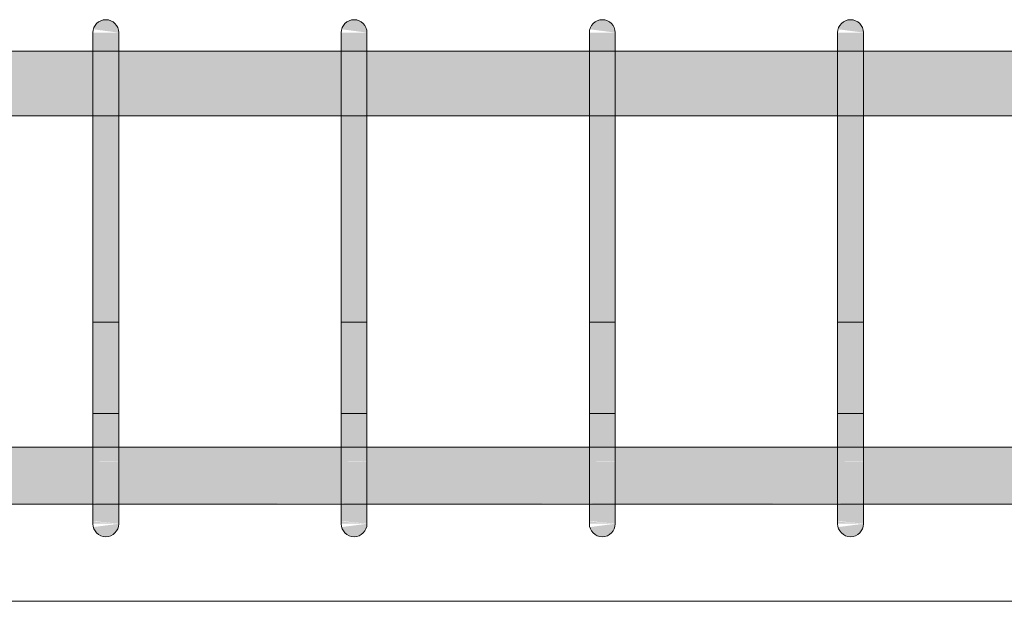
# Model space of a CAD drawing. Header units: millimetres. Extents: x 4307 to 42792, y 1610 to 10025.
# Tile 71 of 256: x 14027 to 14407, y 5620 to 5845. Entities that reach past the tile are written whole.
import ezdxf

# ---------------------------------------------------------------- set-up
doc = ezdxf.new("R2010")
doc.units = ezdxf.units.MM
doc.layers.add('S-BEAM', color=12, linetype='Continuous', lineweight=9)
doc.layers.add('S-RBAR', color=171, linetype='Continuous', lineweight=5)

msp = doc.modelspace()

# ---------------------------------------------------------------- hatches: boundary and pattern name
at = {"layer": 'S-RBAR'}
for points in [[(14064.92, 5840), (14064.75, 5841.29), (14064.25, 5842.5), (14063.46, 5843.54), (14062.42, 5844.33), (14061.22, 5844.83), (14059.92, 5845), (14058.63, 5844.83), (14057.42, 5844.33), (14056.39, 5843.54), (14055.59, 5842.5), (14055.09, 5841.29), (14064.75, 5840.02)], [(14160.94, 5840), (14160.77, 5841.29), (14160.27, 5842.5), (14159.47, 5843.54), (14158.44, 5844.33), (14157.23, 5844.83), (14155.94, 5845), (14154.64, 5844.83), (14153.44, 5844.33), (14152.4, 5843.54), (14151.61, 5842.5), (14151.11, 5841.29), (14160.77, 5840.02)], [(14256.95, 5840), (14256.78, 5841.29), (14256.28, 5842.5), (14255.49, 5843.54), (14254.45, 5844.33), (14253.25, 5844.83), (14251.95, 5845), (14250.66, 5844.83), (14249.45, 5844.33), (14248.42, 5843.54), (14247.62, 5842.5), (14247.12, 5841.29), (14256.78, 5840.02)], [(14352.97, 5840), (14352.8, 5841.29), (14352.3, 5842.5), (14351.5, 5843.54), (14350.47, 5844.33), (14349.26, 5844.83), (14347.97, 5845), (14346.67, 5844.83), (14345.47, 5844.33), (14344.43, 5843.54), (14343.64, 5842.5), (14343.14, 5841.29), (14352.8, 5840.02)], [(14064.92, 5815), (14064.92, 5840), (14054.92, 5840), (14054.92, 5815)], [(14160.94, 5815), (14160.94, 5840), (14150.94, 5840), (14150.94, 5815)], [(14256.95, 5815), (14256.95, 5840), (14246.95, 5840), (14246.95, 5815)], [(14352.97, 5815), (14352.97, 5840), (14342.97, 5840), (14342.97, 5815)], [(14064.92, 5675), (14064.92, 5815), (14054.92, 5815), (14054.92, 5675)], [(14160.94, 5675), (14160.94, 5815), (14150.94, 5815), (14150.94, 5675)], [(14256.95, 5675), (14256.95, 5815), (14246.95, 5815), (14246.95, 5675)], [(14352.97, 5675), (14352.97, 5815), (14342.97, 5815), (14342.97, 5675)], [(14059.92, 5645), (14061.22, 5645.17), (14062.42, 5645.67), (14063.46, 5646.46), (14064.25, 5647.5), (14064.75, 5648.71), (14064.75, 5649.98), (14055.09, 5648.71), (14055.59, 5647.5), (14056.39, 5646.46), (14057.42, 5645.67), (14058.63, 5645.17)], [(14155.94, 5645), (14157.23, 5645.17), (14158.44, 5645.67), (14159.47, 5646.46), (14160.27, 5647.5), (14160.77, 5648.71), (14160.77, 5649.98), (14151.11, 5648.71), (14151.61, 5647.5), (14152.4, 5646.46), (14153.44, 5645.67), (14154.64, 5645.17)], [(14251.95, 5645), (14253.25, 5645.17), (14254.45, 5645.67), (14255.49, 5646.46), (14256.28, 5647.5), (14256.78, 5648.71), (14256.78, 5649.98), (14247.12, 5648.71), (14247.62, 5647.5), (14248.42, 5646.46), (14249.45, 5645.67), (14250.66, 5645.17)], [(14347.97, 5645), (14349.26, 5645.17), (14350.47, 5645.67), (14351.5, 5646.46), (14352.3, 5647.5), (14352.8, 5648.71), (14352.8, 5649.98), (14343.14, 5648.71), (14343.64, 5647.5), (14344.43, 5646.46), (14345.47, 5645.67), (14346.67, 5645.17)]]:
    msp.add_hatch(color=7, dxfattribs=at).paths.add_polyline_path(points)
h = msp.add_hatch(color=7, dxfattribs=at)
h.paths.add_polyline_path([(17639.32, 5807.8), (17645, 5807.8), (17645, 5832.8), (17480.45, 5832.8), (17480.45, 5807.8), (17600.05, 5807.8)])
h.paths.add_polyline_path([(12385, 5807.8), (12548.61, 5807.8), (12548.61, 5832.8), (12385, 5832.8)])
h.paths.add_polyline_path([(14935, 5807.8), (14935, 5832.8), (14895, 5832.8), (14895, 5807.8), (14929.93, 5807.8)])
h.paths.add_polyline_path([(14995, 5807.8), (15035, 5807.8), (15035, 5832.8), (14995, 5832.8), (14995, 5815)])
h.paths.add_polyline_path([(17470.45, 5807.8), (17470.45, 5832.8), (17291.37, 5832.8), (17291.37, 5807.8), (17442.99, 5807.8)])
h.paths.add_polyline_path([(14945, 5807.8), (14985, 5807.8), (14985, 5832.8), (14945, 5832.8), (14945, 5815)])
h.paths.add_polyline_path([(12558.61, 5807.8), (12737.69, 5807.8), (12737.69, 5832.8), (12558.61, 5832.8), (12558.61, 5815)])
h.paths.add_polyline_path([(15045, 5807.8), (15085, 5807.8), (15085, 5832.8), (15045, 5832.8), (15045, 5815)])
h.paths.add_polyline_path([(14885, 5807.8), (14885, 5832.8), (14845, 5832.8), (14845, 5807.8), (14851.39, 5807.8)])
h.paths.add_polyline_path([(12747.69, 5807.8), (12926.77, 5807.8), (12926.77, 5832.8), (12747.69, 5832.8), (12747.69, 5815)])
h.paths.add_polyline_path([(14835, 5807.8), (14835, 5832.8), (14795, 5832.8), (14795, 5807.8), (14812.13, 5807.8)])
h.paths.add_polyline_path([(15095, 5807.8), (15135, 5807.8), (15135, 5832.8), (15095, 5832.8), (15095, 5815)])
h.paths.add_polyline_path([(17281.37, 5807.8), (17281.37, 5832.8), (17102.29, 5832.8), (17102.29, 5807.8), (17128.85, 5807.8)])
h.paths.add_polyline_path([(15145, 5807.8), (15185, 5807.8), (15185, 5832.8), (15145, 5832.8), (15145, 5815)])
h.paths.add_polyline_path([(17092.29, 5807.8), (17092.29, 5832.8), (16913.2, 5832.8), (16913.2, 5807.8), (17089.59, 5807.8)])
h.paths.add_polyline_path([(14785, 5807.8), (14785, 5832.8), (14745, 5832.8), (14745, 5807.8), (14772.86, 5807.8)])
h.paths.add_polyline_path([(15195, 5807.8), (15235, 5807.8), (15235, 5832.8), (15195, 5832.8), (15195, 5815)])
h.paths.add_polyline_path([(14735, 5807.8), (14735, 5832.8), (14695, 5832.8), (14695, 5807.8), (14733.59, 5807.8)])
h.paths.add_polyline_path([(12936.77, 5807.8), (13115.85, 5807.8), (13115.85, 5832.8), (12936.77, 5832.8), (12936.77, 5815)])
h.paths.add_polyline_path([(16903.2, 5807.8), (16903.2, 5832.8), (16743.2, 5832.8), (16743.2, 5807.8), (16893.25, 5807.8)])
h.paths.add_polyline_path([(15245, 5807.8), (15285, 5807.8), (15285, 5832.8), (15245, 5832.8), (15245, 5815)])
h.paths.add_polyline_path([(15295, 5807.8), (15335, 5807.8), (15335, 5832.8), (15295, 5832.8), (15295, 5815)])
h.paths.add_polyline_path([(14685, 5807.8), (14685, 5832.8), (14645, 5832.8), (14645, 5807.8), (14655.06, 5807.8)])
h.paths.add_polyline_path([(15345, 5807.8), (15385, 5807.8), (15385, 5832.8), (15345, 5832.8), (15345, 5815)])
h.paths.add_polyline_path([(13125.85, 5807.8), (13286.8, 5807.8), (13286.8, 5832.8), (13125.85, 5832.8), (13125.85, 5815)])
h.paths.add_polyline_path([(14635, 5807.8), (14635, 5832.8), (14545, 5832.8), (14545, 5807.8), (14615.8, 5807.8)])
h.paths.add_polyline_path([(13296.8, 5807.8), (13382.81, 5807.8), (13382.81, 5832.8), (13296.8, 5832.8), (13296.8, 5815)])
h.paths.add_polyline_path([(15395, 5807.8), (15485, 5807.8), (15485, 5832.8), (15395, 5832.8), (15395, 5815)])
h.paths.add_polyline_path([(16733.2, 5807.8), (16733.2, 5832.8), (16647.19, 5832.8), (16647.19, 5807.8), (16657.66, 5807.8)])
h.paths.add_polyline_path([(15495, 5807.8), (15581.02, 5807.8), (15581.02, 5832.8), (15495, 5832.8), (15495, 5815)])
h.paths.add_polyline_path([(16637.19, 5807.8), (16637.19, 5832.8), (16551.17, 5832.8), (16551.17, 5807.8), (16579.12, 5807.8)])
h.paths.add_polyline_path([(14535, 5807.8), (14535, 5832.8), (14448.98, 5832.8), (14448.98, 5807.8), (14458.73, 5807.8)])
h.paths.add_polyline_path([(13392.81, 5807.8), (13478.83, 5807.8), (13478.83, 5832.8), (13392.81, 5832.8), (13392.81, 5815)])
h.paths.add_polyline_path([(14438.98, 5807.8), (14438.98, 5832.8), (14352.97, 5832.8), (14352.97, 5807.8), (14380.2, 5807.8)])
h.paths.add_polyline_path([(15591.02, 5807.8), (15677.03, 5807.8), (15677.03, 5832.8), (15591.02, 5832.8), (15591.02, 5815)])
h.paths.add_polyline_path([(16541.17, 5807.8), (16541.17, 5832.8), (16455.16, 5832.8), (16455.16, 5807.8), (16500.59, 5807.8)])
h.paths.add_polyline_path([(14342.97, 5807.8), (14342.97, 5832.8), (14256.95, 5832.8), (14256.95, 5807.8), (14301.66, 5807.8)])
h.paths.add_polyline_path([(15687.03, 5807.8), (15773.05, 5807.8), (15773.05, 5832.8), (15687.03, 5832.8), (15687.03, 5815)])
h.paths.add_polyline_path([(13488.83, 5807.8), (13574.84, 5807.8), (13574.84, 5832.8), (13488.83, 5832.8), (13488.83, 5815)])
h.paths.add_polyline_path([(14246.95, 5807.8), (14246.95, 5832.8), (14160.94, 5832.8), (14160.94, 5807.8), (14223.13, 5807.8)])
h.paths.add_polyline_path([(15783.05, 5807.8), (15869.06, 5807.8), (15869.06, 5832.8), (15783.05, 5832.8), (15783.05, 5815)])
h.paths.add_polyline_path([(16445.16, 5807.8), (16445.16, 5832.8), (16359.14, 5832.8), (16359.14, 5807.8), (16422.06, 5807.8)])
h.paths.add_polyline_path([(14150.94, 5807.8), (14150.94, 5832.8), (14064.92, 5832.8), (14064.92, 5807.8), (14144.6, 5807.8)])
h.paths.add_polyline_path([(13584.84, 5807.8), (13670.86, 5807.8), (13670.86, 5832.8), (13584.84, 5832.8), (13584.84, 5815)])
h.paths.add_polyline_path([(15879.06, 5807.8), (15965.08, 5807.8), (15965.08, 5832.8), (15879.06, 5832.8), (15879.06, 5815)])
h.paths.add_polyline_path([(14054.92, 5807.8), (14054.92, 5832.8), (13968.91, 5832.8), (13968.91, 5807.8), (13987.53, 5807.8)])
h.paths.add_polyline_path([(16349.14, 5807.8), (16349.14, 5832.8), (16263.13, 5832.8), (16263.13, 5807.8), (16343.52, 5807.8)])
h.paths.add_polyline_path([(15975.08, 5807.8), (16061.09, 5807.8), (16061.09, 5832.8), (15975.08, 5832.8), (15975.08, 5815)])
h.paths.add_polyline_path([(13958.91, 5807.8), (13958.91, 5832.8), (13872.89, 5832.8), (13872.89, 5807.8), (13909, 5807.8)])
h.paths.add_polyline_path([(16071.09, 5807.8), (16157.11, 5807.8), (16157.11, 5832.8), (16071.09, 5832.8), (16071.09, 5815)])
h.paths.add_polyline_path([(13680.86, 5807.8), (13766.87, 5807.8), (13766.87, 5832.8), (13680.86, 5832.8), (13680.86, 5815)])
h.paths.add_polyline_path([(16253.13, 5807.8), (16253.13, 5832.8), (16167.11, 5832.8), (16167.11, 5807.8), (16186.46, 5807.8)])
h.paths.add_polyline_path([(13862.89, 5807.8), (13862.89, 5832.8), (13776.87, 5832.8), (13776.87, 5807.8), (13830.46, 5807.8)])
h = msp.add_hatch(color=7, dxfattribs=at)
h.paths.add_polyline_path([(12548.61, 5657.64), (12548.61, 5679.64), (12369.53, 5679.64), (12369.53, 5657.64), (12534.67, 5657.64)])
h.paths.add_polyline_path([(14985, 5657.64), (14985, 5679.64), (14945, 5679.64), (14945, 5657.64), (14969.19, 5657.64)])
h.paths.add_polyline_path([(10761.09, 5657.64), (10761.09, 5679.64), (10675.08, 5679.64), (10675.08, 5657.64), (10728.41, 5657.64)])
h.paths.add_polyline_path([(9864.54, 5657.64), (9885, 5657.92), (9885, 5679.64), (9845, 5679.64), (9845, 5657.64)])
h.paths.add_polyline_path([(10771.09, 5657.64), (10857.11, 5657.92), (10857.11, 5679.64), (10771.09, 5679.64), (10771.09, 5657.92)])
h.paths.add_polyline_path([(10867.11, 5657.64), (10953.13, 5657.92), (10953.13, 5679.64), (10867.11, 5679.64), (10867.11, 5657.92)])
h.paths.add_polyline_path([(14066.06, 5657.64), (14150.94, 5657.92), (14150.94, 5679.64), (14064.92, 5679.64), (14064.92, 5657.64)])
h.paths.add_polyline_path([(15002.3, 5657.64), (15002.3, 5679.64), (14995, 5679.64), (14995, 5657.64)])
h.paths.add_polyline_path([(14183.86, 5657.64), (14246.95, 5657.92), (14246.95, 5679.64), (14160.94, 5679.64), (14160.94, 5657.64)])
h.paths.add_polyline_path([(10665.08, 5657.64), (10665.08, 5679.64), (10579.06, 5679.64), (10579.06, 5657.64), (10649.87, 5657.64)])
h.paths.add_polyline_path([(9895, 5657.64), (9935, 5657.92), (9935, 5679.64), (9895, 5679.64), (9895, 5657.92)])
h.paths.add_polyline_path([(10963.13, 5657.64), (11049.14, 5657.92), (11049.14, 5679.64), (10963.13, 5679.64), (10963.13, 5657.92)])
h.paths.add_polyline_path([(14054.92, 5657.64), (14054.92, 5679.64), (13968.91, 5679.64), (13968.91, 5657.64), (14026.8, 5657.64)])
h.paths.add_polyline_path([(11059.14, 5657.64), (11145.16, 5657.92), (11145.16, 5679.64), (11059.14, 5679.64), (11059.14, 5657.92)])
h.paths.add_polyline_path([(14935, 5657.64), (14935, 5679.64), (14895, 5679.64), (14895, 5657.64), (14929.93, 5657.64)])
h.paths.add_polyline_path([(14256.95, 5657.64), (14342.97, 5657.92), (14342.97, 5679.64), (14256.95, 5679.64), (14256.95, 5657.92)])
h.paths.add_polyline_path([(13958.91, 5657.64), (13958.91, 5679.64), (13872.89, 5679.64), (13872.89, 5657.64), (13948.26, 5657.64)])
h.paths.add_polyline_path([(11155.16, 5657.64), (11241.17, 5657.92), (11241.17, 5679.64), (11155.16, 5679.64), (11155.16, 5657.92)])
h.paths.add_polyline_path([(9745, 5657.64), (9785, 5657.92), (9785, 5679.64), (9745, 5679.64), (9745, 5657.92)])
h.paths.add_polyline_path([(10569.06, 5657.64), (10569.06, 5679.64), (10483.05, 5679.64), (10483.05, 5657.64), (10532.07, 5657.64)])
h.paths.add_polyline_path([(11251.17, 5657.64), (11337.19, 5657.92), (11337.19, 5679.64), (11251.17, 5679.64), (11251.17, 5657.92)])
h.paths.add_polyline_path([(9945, 5657.64), (9985, 5657.92), (9985, 5679.64), (9945, 5679.64), (9945, 5657.92)])
h.paths.add_polyline_path([(11347.19, 5657.64), (11433.2, 5657.92), (11433.2, 5679.64), (11347.19, 5679.64), (11347.19, 5657.92)])
h.paths.add_polyline_path([(10473.05, 5657.64), (10473.05, 5679.64), (10387.03, 5679.64), (10387.03, 5657.64), (10453.54, 5657.64)])
h.paths.add_polyline_path([(14885, 5657.64), (14885, 5679.64), (14845, 5679.64), (14845, 5657.64), (14851.39, 5657.64)])
h.paths.add_polyline_path([(9835, 5657.64), (9835, 5679.64), (9795, 5679.64), (9795, 5657.64), (9825.28, 5657.64)])
h.paths.add_polyline_path([(13862.89, 5657.64), (13862.89, 5679.64), (13776.87, 5679.64), (13776.87, 5657.64), (13830.46, 5657.64)])
h.paths.add_polyline_path([(13766.87, 5657.64), (13766.87, 5679.64), (13680.86, 5679.64), (13680.86, 5657.64), (13751.93, 5657.64)])
h.paths.add_polyline_path([(14835, 5657.64), (14835, 5679.64), (14795, 5679.64), (14795, 5657.64), (14812.13, 5657.64)])
h.paths.add_polyline_path([(11443.2, 5657.64), (11603.2, 5657.92), (11603.2, 5679.64), (11443.2, 5679.64), (11443.2, 5657.92)])
h.paths.add_polyline_path([(11613.2, 5657.64), (11792.29, 5657.92), (11792.29, 5679.64), (11613.2, 5679.64), (11613.2, 5657.92)])
h.paths.add_polyline_path([(14352.97, 5657.64), (14438.98, 5657.92), (14438.98, 5679.64), (14352.97, 5679.64), (14352.97, 5657.92)])
h.paths.add_polyline_path([(10377.03, 5657.64), (10377.03, 5679.64), (10291.02, 5679.64), (10291.02, 5657.64), (10375.01, 5657.64)])
h.paths.add_polyline_path([(9995, 5657.64), (10035, 5657.92), (10035, 5679.64), (9995, 5679.64), (9995, 5657.92)])
h.paths.add_polyline_path([(11802.29, 5657.64), (11981.37, 5657.92), (11981.37, 5679.64), (11802.29, 5679.64), (11802.29, 5657.92)])
h.paths.add_polyline_path([(14785, 5657.64), (14785, 5679.64), (14745, 5679.64), (14745, 5657.64), (14772.86, 5657.64)])
h.paths.add_polyline_path([(13670.86, 5657.64), (13670.86, 5679.64), (13584.84, 5679.64), (13584.84, 5657.64), (13634.13, 5657.64)])
h.paths.add_polyline_path([(11991.37, 5657.64), (12170.45, 5657.92), (12170.45, 5679.64), (11991.37, 5679.64), (11991.37, 5657.92)])
h.paths.add_polyline_path([(9727.7, 5657.64), (9735, 5657.92), (9735, 5679.64), (9727.7, 5679.64), (9727.7, 5657.92)])
h.paths.add_polyline_path([(12180.45, 5657.64), (12359.53, 5657.92), (12359.53, 5679.64), (12180.45, 5679.64), (12180.45, 5657.92)])
h.paths.add_polyline_path([(10281.02, 5657.64), (10281.02, 5679.64), (10195, 5679.64), (10195, 5657.64), (10257.21, 5657.64)])
h.paths.add_polyline_path([(13574.84, 5657.64), (13574.84, 5679.64), (13488.83, 5679.64), (13488.83, 5657.64), (13555.6, 5657.64)])
h.paths.add_polyline_path([(14735, 5657.64), (14735, 5679.64), (14695, 5679.64), (14695, 5657.64), (14733.59, 5657.64)])
h.paths.add_polyline_path([(14448.98, 5657.64), (14535, 5657.92), (14535, 5679.64), (14448.98, 5679.64), (14448.98, 5657.92)])
h.paths.add_polyline_path([(10045, 5657.64), (10085, 5657.92), (10085, 5679.64), (10045, 5679.64), (10045, 5657.92)])
h.paths.add_polyline_path([(12558.61, 5657.64), (12737.69, 5657.92), (12737.69, 5679.64), (12558.61, 5679.64), (12558.61, 5657.92)])
h.paths.add_polyline_path([(13478.83, 5657.64), (13478.83, 5679.64), (13392.81, 5679.64), (13392.81, 5657.64), (13477.07, 5657.64)])
h.paths.add_polyline_path([(10185, 5657.64), (10185, 5679.64), (10095, 5679.64), (10095, 5657.64), (10178.68, 5657.64)])
h.paths.add_polyline_path([(12747.69, 5657.64), (12926.77, 5657.92), (12926.77, 5679.64), (12747.69, 5679.64), (12747.69, 5657.92)])
h.paths.add_polyline_path([(14685, 5657.64), (14685, 5679.64), (14645, 5679.64), (14645, 5657.64), (14655.06, 5657.64)])
h.paths.add_polyline_path([(14635, 5657.64), (14635, 5679.64), (14545, 5679.64), (14545, 5657.64), (14615.8, 5657.64)])
h.paths.add_polyline_path([(13382.81, 5657.64), (13382.81, 5679.64), (13296.8, 5679.64), (13296.8, 5657.64), (13359.27, 5657.64)])
h.paths.add_polyline_path([(12936.77, 5657.64), (13115.85, 5657.92), (13115.85, 5679.64), (12936.77, 5679.64), (12936.77, 5657.92)])
h.paths.add_polyline_path([(13125.85, 5657.64), (13286.8, 5657.92), (13286.8, 5679.64), (13125.85, 5679.64), (13125.85, 5657.92)])
h = msp.add_hatch(color=7, dxfattribs=at)
h.paths.add_polyline_path([(14064.92, 5653.08), (14064.92, 5653.74), (14063.56, 5653.89), (14062.72, 5653.51)])
h.paths.add_polyline_path([(14059.43, 5655.53), (14057.75, 5657.49), (14054.92, 5657.92), (14054.92, 5656.75)])
h.paths.add_polyline_path([(14064.92, 5661.72), (14064.92, 5663.44), (14054.92, 5665.43), (14059.65, 5661.91)])
h.paths.add_polyline_path([(14054.92, 5674.03), (14064.92, 5674.24), (14064.92, 5675), (14054.92, 5675)])
h = msp.add_hatch(color=7, dxfattribs=at)
h.paths.add_polyline_path([(14064.92, 5650), (14064.92, 5653.08), (14062.72, 5653.51), (14063.56, 5653.89), (14064.92, 5653.74), (14064.92, 5661.72), (14060.39, 5661.99), (14054.92, 5665.43), (14054.92, 5658.15), (14057.89, 5657.32), (14059.43, 5655.53), (14054.92, 5656.75), (14055.09, 5650.99), (14057.01, 5650.85), (14061.22, 5650.4)])
h.paths.add_polyline_path([(14054.92, 5650), (14064.92, 5650), (14054.92, 5650.85)])
h.paths.add_polyline_path([(14064.92, 5663.44), (14064.92, 5674.24), (14062.89, 5674.03), (14054.92, 5674.03), (14054.92, 5665.43)])
h = msp.add_hatch(color=7, dxfattribs=at)
h.paths.add_polyline_path([(14160.94, 5653.08), (14160.94, 5653.74), (14159.58, 5653.89), (14158.73, 5653.51)])
h.paths.add_polyline_path([(14155.45, 5655.53), (14153.76, 5657.49), (14150.94, 5657.92), (14150.94, 5656.75)])
h.paths.add_polyline_path([(14160.94, 5661.72), (14160.94, 5663.44), (14150.94, 5665.43), (14155.66, 5661.91)])
h.paths.add_polyline_path([(14150.94, 5674.03), (14160.94, 5674.24), (14160.94, 5675), (14150.94, 5675)])
h = msp.add_hatch(color=7, dxfattribs=at)
h.paths.add_polyline_path([(14160.94, 5650), (14160.94, 5653.08), (14158.73, 5653.51), (14159.58, 5653.89), (14160.94, 5653.74), (14160.94, 5661.72), (14156.41, 5661.99), (14150.94, 5665.43), (14150.94, 5658.15), (14153.91, 5657.32), (14155.45, 5655.53), (14150.94, 5656.75), (14151.11, 5650.99), (14153.02, 5650.85), (14157.23, 5650.4)])
h.paths.add_polyline_path([(14150.94, 5650), (14160.94, 5650), (14150.94, 5650.85)])
h.paths.add_polyline_path([(14160.94, 5663.44), (14160.94, 5674.24), (14158.91, 5674.03), (14150.94, 5674.03), (14150.94, 5665.43)])
h = msp.add_hatch(color=7, dxfattribs=at)
h.paths.add_polyline_path([(14256.95, 5653.08), (14256.95, 5653.74), (14255.6, 5653.89), (14254.75, 5653.51)])
h.paths.add_polyline_path([(14251.46, 5655.53), (14249.78, 5657.49), (14246.95, 5657.92), (14246.95, 5656.75)])
h.paths.add_polyline_path([(14256.95, 5661.72), (14256.95, 5663.44), (14246.95, 5665.43), (14251.68, 5661.91)])
h.paths.add_polyline_path([(14246.95, 5674.03), (14256.95, 5674.24), (14256.95, 5675), (14246.95, 5675)])
h = msp.add_hatch(color=7, dxfattribs=at)
h.paths.add_polyline_path([(14256.95, 5650), (14256.95, 5653.08), (14254.75, 5653.51), (14255.6, 5653.89), (14256.95, 5653.74), (14256.95, 5661.72), (14252.42, 5661.99), (14246.95, 5665.43), (14246.95, 5658.15), (14249.93, 5657.32), (14251.46, 5655.53), (14246.95, 5656.75), (14247.12, 5650.99), (14249.04, 5650.85), (14253.25, 5650.4)])
h.paths.add_polyline_path([(14246.95, 5650), (14256.95, 5650), (14246.95, 5650.85)])
h.paths.add_polyline_path([(14256.95, 5663.44), (14256.95, 5674.24), (14254.92, 5674.03), (14246.95, 5674.03), (14246.95, 5665.43)])
h = msp.add_hatch(color=7, dxfattribs=at)
h.paths.add_polyline_path([(14352.97, 5653.08), (14352.97, 5653.74), (14351.61, 5653.89), (14350.77, 5653.51)])
h.paths.add_polyline_path([(14347.48, 5655.53), (14345.79, 5657.49), (14342.97, 5657.92), (14342.97, 5656.75)])
h.paths.add_polyline_path([(14352.97, 5661.72), (14352.97, 5663.44), (14342.97, 5665.43), (14347.69, 5661.91)])
h.paths.add_polyline_path([(14342.97, 5674.03), (14352.97, 5674.24), (14352.97, 5675), (14342.97, 5675)])
h = msp.add_hatch(color=7, dxfattribs=at)
h.paths.add_polyline_path([(14352.97, 5650), (14352.97, 5653.08), (14350.77, 5653.51), (14351.61, 5653.89), (14352.97, 5653.74), (14352.97, 5661.72), (14348.44, 5661.99), (14342.97, 5665.43), (14342.97, 5658.15), (14345.94, 5657.32), (14347.48, 5655.53), (14342.97, 5656.75), (14343.14, 5650.99), (14345.06, 5650.85), (14349.26, 5650.4)])
h.paths.add_polyline_path([(14342.97, 5650), (14352.97, 5650), (14342.97, 5650.85)])
h.paths.add_polyline_path([(14352.97, 5663.44), (14352.97, 5674.24), (14350.94, 5674.03), (14342.97, 5674.03), (14342.97, 5665.43)])

# ---------------------------------------------------------------- linework, layer by layer
at = {"layer": 'S-BEAM'}
for p, q in [((14840, 5620), (9890, 5620)), ((9890, 5620), (14840, 5620))]:
    msp.add_line(p, q, dxfattribs=at)
at = {"layer": 'S-RBAR'}
for p, q in [((14054.92, 5815), (14054.92, 5840)), ((14054.92, 5815), (14054.92, 5840)), ((14064.92, 5815), (14064.92, 5840)), ((14064.92, 5815), (14064.92, 5840)), ((14150.94, 5815), (14150.94, 5840)), ((14150.94, 5815), (14150.94, 5840)), ((14160.94, 5815), (14160.94, 5840)), ((14160.94, 5815), (14160.94, 5840)), ((14246.95, 5815), (14246.95, 5840)), ((14246.95, 5815), (14246.95, 5840)), ((14256.95, 5815), (14256.95, 5840)), ((14256.95, 5815), (14256.95, 5840)), ((14342.97, 5815), (14342.97, 5840)), ((14342.97, 5815), (14342.97, 5840)), ((14352.97, 5815), (14352.97, 5840)), ((14352.97, 5815), (14352.97, 5840)), ((17645, 5832.8), (12385, 5832.8)), ((17645, 5832.8), (12385, 5832.8)), ((17645, 5832.8), (12385, 5832.8)), ((14054.92, 5675), (14054.92, 5815)), ((14054.92, 5815), (14054.92, 5675)), ((14064.92, 5675), (14064.92, 5815)), ((14064.92, 5815), (14064.92, 5675)), ((14150.94, 5675), (14150.94, 5815)), ((14150.94, 5815), (14150.94, 5675)), ((14160.94, 5675), (14160.94, 5815)), ((14160.94, 5815), (14160.94, 5675)), ((14246.95, 5675), (14246.95, 5815)), ((14246.95, 5815), (14246.95, 5675)), ((14256.95, 5675), (14256.95, 5815)), ((14256.95, 5815), (14256.95, 5675)), ((14342.97, 5675), (14342.97, 5815)), ((14342.97, 5815), (14342.97, 5675)), ((14352.97, 5675), (14352.97, 5815)), ((14352.97, 5815), (14352.97, 5675)), ((17645, 5807.8), (12385, 5807.8)), ((17645, 5807.8), (12385, 5807.8)), ((17645, 5807.8), (12385, 5807.8)), ((14054.92, 5728.03), (14054.92, 5692.68)), ((14054.92, 5728.03), (14064.92, 5728.03)), ((14064.92, 5728.03), (14064.92, 5692.68)), ((14150.94, 5728.03), (14150.94, 5692.68)), ((14150.94, 5728.03), (14160.94, 5728.03)), ((14160.94, 5728.03), (14160.94, 5692.68)), ((14246.95, 5728.03), (14246.95, 5692.68)), ((14246.95, 5728.03), (14256.95, 5728.03)), ((14256.95, 5728.03), (14256.95, 5692.68)), ((14342.97, 5728.03), (14342.97, 5692.68)), ((14342.97, 5728.03), (14352.97, 5728.03)), ((14352.97, 5728.03), (14352.97, 5692.68)), ((14054.92, 5650), (14054.92, 5692.68)), ((14064.92, 5692.68), (14054.92, 5692.68)), ((14054.92, 5657.32), (14054.92, 5692.68)), ((14064.92, 5650), (14064.92, 5692.68)), ((14064.92, 5657.32), (14064.92, 5692.68)), ((14150.94, 5650), (14150.94, 5692.68)), ((14160.94, 5692.68), (14150.94, 5692.68)), ((14150.94, 5657.32), (14150.94, 5692.68)), ((14160.94, 5650), (14160.94, 5692.68)), ((14160.94, 5657.32), (14160.94, 5692.68)), ((14246.95, 5650), (14246.95, 5692.68)), ((14256.95, 5692.68), (14246.95, 5692.68)), ((14246.95, 5657.32), (14246.95, 5692.68)), ((14256.95, 5650), (14256.95, 5692.68)), ((14256.95, 5657.32), (14256.95, 5692.68)), ((14342.97, 5650), (14342.97, 5692.68)), ((14352.97, 5692.68), (14342.97, 5692.68)), ((14342.97, 5657.32), (14342.97, 5692.68)), ((14352.97, 5650), (14352.97, 5692.68)), ((14352.97, 5657.32), (14352.97, 5692.68)), ((9727.7, 5679.64), (15002.3, 5679.64)), ((9727.7, 5679.64), (15002.3, 5679.64)), ((9727.7, 5679.64), (15002.3, 5679.64)), ((14054.92, 5650), (14054.92, 5675)), ((14054.92, 5657.32), (14054.92, 5675)), ((14064.92, 5650), (14064.92, 5675)), ((14064.92, 5650), (14064.92, 5675)), ((14150.94, 5650), (14150.94, 5675)), ((14150.94, 5657.32), (14150.94, 5675)), ((14160.94, 5650), (14160.94, 5675)), ((14160.94, 5650), (14160.94, 5675)), ((14246.95, 5650), (14246.95, 5675)), ((14246.95, 5657.32), (14246.95, 5675)), ((14256.95, 5650), (14256.95, 5675)), ((14256.95, 5650), (14256.95, 5675)), ((14342.97, 5650), (14342.97, 5675)), ((14342.97, 5657.32), (14342.97, 5675)), ((14352.97, 5650), (14352.97, 5675)), ((14352.97, 5650), (14352.97, 5675)), ((9727.7, 5657.64), (15002.3, 5657.64)), ((9727.7, 5657.64), (15002.3, 5657.64)), ((9727.7, 5657.64), (15002.3, 5657.64)), ((14054.92, 5650.85), (14054.92, 5657.32)), ((14054.92, 5650.85), (14054.92, 5657.32)), ((14064.92, 5650), (14064.92, 5657.32)), ((14150.94, 5650.85), (14150.94, 5657.32)), ((14150.94, 5650.85), (14150.94, 5657.32)), ((14160.94, 5650), (14160.94, 5657.32)), ((14246.95, 5650.85), (14246.95, 5657.32)), ((14246.95, 5650.85), (14246.95, 5657.32)), ((14256.95, 5650), (14256.95, 5657.32)), ((14342.97, 5650.85), (14342.97, 5657.32)), ((14342.97, 5650.85), (14342.97, 5657.32)), ((14352.97, 5650), (14352.97, 5657.32))]:
    msp.add_line(p, q, dxfattribs=at)
for centre, start, end in [((14059.92, 5840), 0, 180), ((14059.92, 5840), 0, 180), ((14155.94, 5840), 0, 180), ((14155.94, 5840), 0, 180), ((14251.95, 5840), 0, 180), ((14251.95, 5840), 0, 180), ((14347.97, 5840), 0, 180), ((14347.97, 5840), 0, 180), ((14059.92, 5650), 180, 360), ((14059.92, 5650), 180, 360), ((14059.92, 5650), 180, 360), ((14155.94, 5650), 180, 360), ((14155.94, 5650), 180, 360), ((14155.94, 5650), 180, 360), ((14251.95, 5650), 180, 360), ((14251.95, 5650), 180, 360), ((14251.95, 5650), 180, 360), ((14347.97, 5650), 180, 360), ((14347.97, 5650), 180, 360), ((14347.97, 5650), 180, 360)]:
    msp.add_arc(centre, 5, start, end, dxfattribs=at)

doc.saveas('drawing.dxf')
